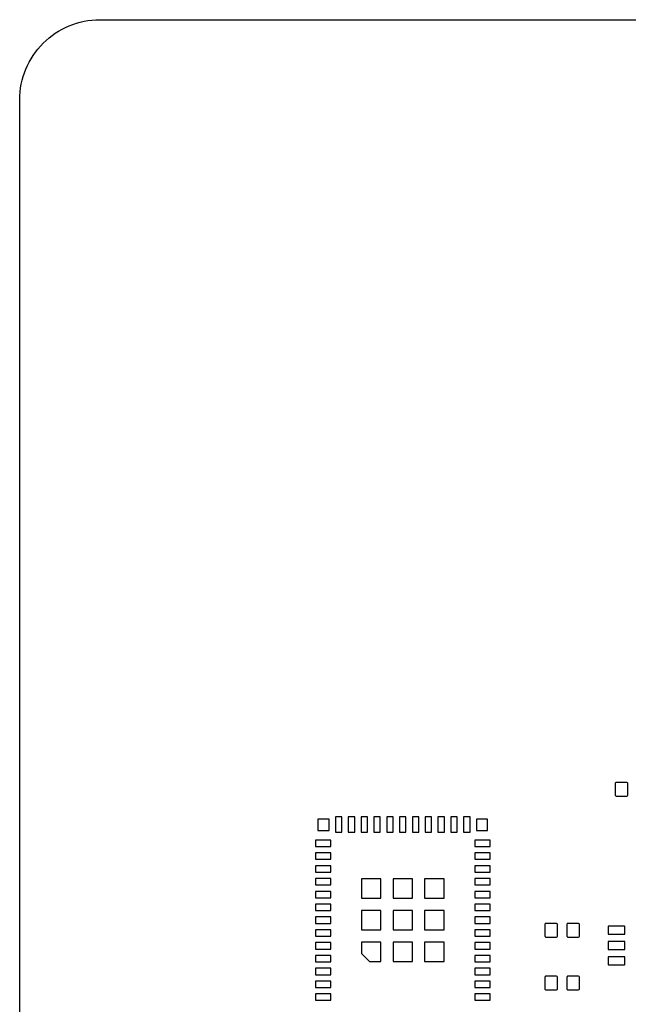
# Model space of a CAD drawing. Extents: x -64 to 64, y -62 to 62.
# Tile 2 of 4: x -50 to -12, y 0 to 62. Entities that reach past the tile are written whole.
import ezdxf

# ---------------------------------------------------------------- set-up
doc = ezdxf.new("R2010")
doc.units = 0
doc.header["$MEASUREMENT"] = 0
doc.layers.get('0').update_dxf_attribs({"linetype": 'CONTINUOUS'})

msp = doc.modelspace()

# ---------------------------------------------------------------- linework, layer by layer
for points in [[(-49.779956, 56.807041, -0.414214), (-44.779951, 61.807046), (-44.779951, 61.807046), (35.220046, 61.807046), (35.220046, 61.807046, -0.414214), (40.220044, 56.807041), (40.220044, 56.807041), (40.220044, -23.192954), (40.220044, -23.192954, -0.414214), (35.220046, -28.192954), (35.220046, -28.192954), (-44.779951, -28.192954), (-44.779951, -28.192954, -0.414214), (-49.779956, -23.192954), (-49.779956, -23.192954), (-49.779956, 56.807041)], [(-11.815, 14.147999, 0.413331), (-11.865, 14.197999), (-11.865, 14.197999), (-12.539, 14.197999), (-12.539, 14.197999, 0.416519), (-12.589, 14.147999), (-12.589, 14.147999), (-12.589, 13.399), (-12.589, 13.399, 0.415097), (-12.539, 13.349), (-12.539, 13.349), (-11.865, 13.349), (-11.865, 13.349, 0.411935), (-11.815, 13.399), (-11.815, 13.399), (-11.815, 14.147999)], [(-16.206, 5.348, 0.413331), (-16.256001, 5.398), (-16.256001, 5.398), (-16.930001, 5.398), (-16.930001, 5.398, 0.416505), (-16.98, 5.348), (-16.98, 5.348), (-16.98, 4.599), (-16.98, 4.599, 0.415088), (-16.930001, 4.549), (-16.930001, 4.549), (-16.256001, 4.549), (-16.256001, 4.549, 0.411941), (-16.206, 4.599), (-16.206, 4.599), (-16.206, 5.348)], [(-14.831, 5.348, 0.413331), (-14.881, 5.398), (-14.881, 5.398), (-15.555, 5.398), (-15.555, 5.398, 0.416505), (-15.605, 5.348), (-15.605, 5.348), (-15.605, 4.599), (-15.605, 4.599, 0.415088), (-15.555, 4.549), (-15.555, 4.549), (-14.881, 4.549), (-14.881, 4.549, 0.411941), (-14.831, 4.599), (-14.831, 4.599), (-14.831, 5.348)], [(-12.011, 5.223), (-13.011, 5.223), (-13.011, 5.223), (-13.011, 5.222), (-13.011, 5.222, 0.413084), (-13.036, 5.198), (-13.036, 5.198), (-13.036, 4.753), (-13.036, 4.753, 0.53225), (-13.007, 4.723), (-13.007, 4.723), (-12.011, 4.723), (-12.011, 4.723, 0.45037), (-11.986, 4.751), (-11.986, 4.751), (-11.986, 5.198), (-11.986, 5.198, 0.406753), (-12.011, 5.222), (-12.011, 5.222), (-12.011, 5.223)], [(-12.011, 4.273), (-13.011, 4.273), (-13.011, 4.273), (-13.011, 4.272), (-13.011, 4.272, 0.413084), (-13.036, 4.248), (-13.036, 4.248), (-13.036, 3.803), (-13.036, 3.803, 0.532246), (-13.007, 3.773), (-13.007, 3.773), (-12.011, 3.773), (-12.011, 3.773, 0.450367), (-11.986, 3.801), (-11.986, 3.801), (-11.986, 4.248), (-11.986, 4.248, 0.406754), (-12.011, 4.272), (-12.011, 4.272), (-12.011, 4.273)], [(-12.011, 3.323), (-13.011, 3.323), (-13.011, 3.323), (-13.011, 3.322), (-13.011, 3.322, 0.41308), (-13.036, 3.298), (-13.036, 3.298), (-13.036, 2.853), (-13.036, 2.853, 0.532255), (-13.007, 2.823), (-13.007, 2.823), (-12.011, 2.823), (-12.011, 2.823, 0.450374), (-11.986, 2.851), (-11.986, 2.851), (-11.986, 3.298), (-11.986, 3.298, 0.40675), (-12.011, 3.322), (-12.011, 3.322), (-12.011, 3.323)], [(-16.206, 2.051, 0.413337), (-16.256001, 2.101), (-16.256001, 2.101), (-16.930001, 2.101), (-16.930001, 2.101, 0.41651), (-16.98, 2.051), (-16.98, 2.051), (-16.98, 1.302), (-16.98, 1.302, 0.415084), (-16.930001, 1.252), (-16.930001, 1.252), (-16.256001, 1.252), (-16.256001, 1.252, 0.411936), (-16.206, 1.302), (-16.206, 1.302), (-16.206, 2.051)], [(-14.831, 2.051, 0.413337), (-14.881, 2.101), (-14.881, 2.101), (-15.555, 2.101), (-15.555, 2.101, 0.41651), (-15.605, 2.051), (-15.605, 2.051), (-15.605, 1.302), (-15.605, 1.302, 0.415084), (-15.555, 1.252), (-15.555, 1.252), (-14.881, 1.252), (-14.881, 1.252, 0.411936), (-14.831, 1.302), (-14.831, 1.302), (-14.831, 2.051)]]:
    msp.add_lwpolyline(points, format="xyb")
for points in [[(-30.461001, 11.9), (-31.160999, 11.9), (-31.160999, 11.9), (-31.160999, 11.2), (-31.160999, 11.2), (-30.461001, 11.2), (-30.461001, 11.2), (-30.461001, 11.9)], [(-29.661001, 12.05), (-30.060999, 12.05), (-30.060999, 12.05), (-30.060999, 11.1), (-30.060999, 11.1), (-29.661001, 11.1), (-29.661001, 11.1), (-29.661001, 12.05)], [(-28.860999, 12.05), (-29.261001, 12.05), (-29.261001, 12.05), (-29.261001, 11.1), (-29.261001, 11.1), (-28.860999, 11.1), (-28.860999, 11.1), (-28.860999, 12.05)], [(-28.061001, 12.05), (-28.461001, 12.05), (-28.461001, 12.05), (-28.461001, 11.1), (-28.461001, 11.1), (-28.061001, 11.1), (-28.061001, 11.1), (-28.061001, 12.05)], [(-27.261001, 12.05), (-27.660999, 12.05), (-27.660999, 12.05), (-27.660999, 11.1), (-27.660999, 11.1), (-27.261001, 11.1), (-27.261001, 11.1), (-27.261001, 12.05)], [(-26.460999, 12.05), (-26.861001, 12.05), (-26.861001, 12.05), (-26.861001, 11.1), (-26.861001, 11.1), (-26.460999, 11.1), (-26.460999, 11.1), (-26.460999, 12.05)], [(-25.660999, 12.05), (-26.061001, 12.05), (-26.061001, 12.05), (-26.061001, 11.1), (-26.061001, 11.1), (-25.660999, 11.1), (-25.660999, 11.1), (-25.660999, 12.05)], [(-24.861001, 12.05), (-25.261001, 12.05), (-25.261001, 12.05), (-25.261001, 11.1), (-25.261001, 11.1), (-24.861001, 11.1), (-24.861001, 11.1), (-24.861001, 12.05)], [(-24.061001, 12.05), (-24.460999, 12.05), (-24.460999, 12.05), (-24.460999, 11.1), (-24.460999, 11.1), (-24.061001, 11.1), (-24.061001, 11.1), (-24.061001, 12.05)], [(-23.260999, 12.05), (-23.661001, 12.05), (-23.661001, 12.05), (-23.661001, 11.1), (-23.661001, 11.1), (-23.260999, 11.1), (-23.260999, 11.1), (-23.260999, 12.05)], [(-22.461001, 12.05), (-22.861001, 12.05), (-22.861001, 12.05), (-22.861001, 11.1), (-22.861001, 11.1), (-22.461001, 11.1), (-22.461001, 11.1), (-22.461001, 12.05)], [(-21.661001, 12.05), (-22.060999, 12.05), (-22.060999, 12.05), (-22.060999, 11.1), (-22.060999, 11.1), (-21.661001, 11.1), (-21.661001, 11.1), (-21.661001, 12.05)], [(-20.561001, 11.9), (-21.260999, 11.9), (-21.260999, 11.9), (-21.260999, 11.2), (-21.260999, 11.2), (-20.561001, 11.2), (-20.561001, 11.2), (-20.561001, 11.9)], [(-30.361001, 10.6), (-31.311001, 10.6), (-31.311001, 10.6), (-31.311001, 10.200001), (-31.311001, 10.200001), (-30.361001, 10.200001), (-30.361001, 10.200001), (-30.361001, 10.6)], [(-20.411, 10.6), (-21.361001, 10.6), (-21.361001, 10.6), (-21.361001, 10.200001), (-21.361001, 10.200001), (-20.411, 10.200001), (-20.411, 10.200001), (-20.411, 10.6)], [(-30.361001, 9.8), (-31.311001, 9.8), (-31.311001, 9.8), (-31.311001, 9.4), (-31.311001, 9.4), (-30.361001, 9.4), (-30.361001, 9.4), (-30.361001, 9.8)], [(-20.411, 9.8), (-21.361001, 9.8), (-21.361001, 9.8), (-21.361001, 9.4), (-21.361001, 9.4), (-20.411, 9.4), (-20.411, 9.4), (-20.411, 9.8)], [(-30.361001, 8.999999), (-31.311001, 8.999999), (-31.311001, 8.999999), (-31.311001, 8.6), (-31.311001, 8.6), (-30.361001, 8.6), (-30.361001, 8.6), (-30.361001, 8.999999)], [(-20.411, 8.999999), (-21.361001, 8.999999), (-21.361001, 8.999999), (-21.361001, 8.6), (-21.361001, 8.6), (-20.411, 8.6), (-20.411, 8.6), (-20.411, 8.999999)], [(-30.361001, 8.2), (-31.311001, 8.2), (-31.311001, 8.2), (-31.311001, 7.8), (-31.311001, 7.8), (-30.361001, 7.8), (-30.361001, 7.8), (-30.361001, 8.2)], [(-27.228999, 8.182), (-28.443, 8.182), (-28.443, 8.182), (-28.443, 6.968), (-28.443, 6.968), (-27.228999, 6.968), (-27.228999, 6.968), (-27.228999, 8.182)], [(-25.253999, 8.182), (-26.468, 8.182), (-26.468, 8.182), (-26.468, 6.968), (-26.468, 6.968), (-25.253999, 6.968), (-25.253999, 6.968), (-25.253999, 8.182)], [(-23.278999, 8.182), (-24.493, 8.182), (-24.493, 8.182), (-24.493, 6.968), (-24.493, 6.968), (-23.278999, 6.968), (-23.278999, 6.968), (-23.278999, 8.182)], [(-20.411, 8.2), (-21.361001, 8.2), (-21.361001, 8.2), (-21.361001, 7.8), (-21.361001, 7.8), (-20.411, 7.8), (-20.411, 7.8), (-20.411, 8.2)], [(-30.361001, 7.4), (-31.311001, 7.4), (-31.311001, 7.4), (-31.311001, 7), (-31.311001, 7), (-30.361001, 7), (-30.361001, 7), (-30.361001, 7.4)], [(-20.411, 7.4), (-21.361001, 7.4), (-21.361001, 7.4), (-21.361001, 7), (-21.361001, 7), (-20.411, 7), (-20.411, 7), (-20.411, 7.4)], [(-30.361001, 6.6), (-31.311001, 6.6), (-31.311001, 6.6), (-31.311001, 6.2), (-31.311001, 6.2), (-30.361001, 6.2), (-30.361001, 6.2), (-30.361001, 6.6)], [(-27.228999, 6.207), (-28.443, 6.207), (-28.443, 6.207), (-28.443, 4.993), (-28.443, 4.993), (-27.228999, 4.993), (-27.228999, 4.993), (-27.228999, 6.207)], [(-25.253999, 6.207), (-26.468, 6.207), (-26.468, 6.207), (-26.468, 4.993), (-26.468, 4.993), (-25.253999, 4.993), (-25.253999, 4.993), (-25.253999, 6.207)], [(-23.278999, 6.207), (-24.493, 6.207), (-24.493, 6.207), (-24.493, 4.993), (-24.493, 4.993), (-23.278999, 4.993), (-23.278999, 4.993), (-23.278999, 6.207)], [(-20.411, 6.6), (-21.361001, 6.6), (-21.361001, 6.6), (-21.361001, 6.2), (-21.361001, 6.2), (-20.411, 6.2), (-20.411, 6.2), (-20.411, 6.6)], [(-30.361001, 5.8), (-31.311001, 5.8), (-31.311001, 5.8), (-31.311001, 5.4), (-31.311001, 5.4), (-30.361001, 5.4), (-30.361001, 5.4), (-30.361001, 5.8)], [(-20.411, 5.8), (-21.361001, 5.8), (-21.361001, 5.8), (-21.361001, 5.4), (-21.361001, 5.4), (-20.411, 5.4), (-20.411, 5.4), (-20.411, 5.8)], [(-30.361001, 5), (-31.311001, 5), (-31.311001, 5), (-31.311001, 4.6), (-31.311001, 4.6), (-30.361001, 4.6), (-30.361001, 4.6), (-30.361001, 5)], [(-20.411, 5), (-21.361001, 5), (-21.361001, 5), (-21.361001, 4.6), (-21.361001, 4.6), (-20.411, 4.6), (-20.411, 4.6), (-20.411, 5)], [(-30.361001, 4.2), (-31.311001, 4.2), (-31.311001, 4.2), (-31.311001, 3.8), (-31.311001, 3.8), (-30.361001, 3.8), (-30.361001, 3.8), (-30.361001, 4.2)], [(-27.228999, 4.232), (-28.443, 4.232), (-28.443, 4.232), (-28.443, 3.52), (-28.443, 3.52), (-27.940999, 3.018), (-27.940999, 3.018), (-27.228999, 3.018), (-27.228999, 3.018), (-27.228999, 4.232)], [(-25.253999, 4.232), (-26.468, 4.232), (-26.468, 4.232), (-26.468, 3.018), (-26.468, 3.018), (-25.253999, 3.018), (-25.253999, 3.018), (-25.253999, 4.232)], [(-23.278999, 4.232), (-24.493, 4.232), (-24.493, 4.232), (-24.493, 3.018), (-24.493, 3.018), (-23.278999, 3.018), (-23.278999, 3.018), (-23.278999, 4.232)], [(-20.411, 4.2), (-21.361001, 4.2), (-21.361001, 4.2), (-21.361001, 3.8), (-21.361001, 3.8), (-20.411, 3.8), (-20.411, 3.8), (-20.411, 4.2)], [(-30.361001, 3.4), (-31.311001, 3.4), (-31.311001, 3.4), (-31.311001, 3), (-31.311001, 3), (-30.361001, 3), (-30.361001, 3), (-30.361001, 3.4)], [(-20.411, 3.4), (-21.361001, 3.4), (-21.361001, 3.4), (-21.361001, 3), (-21.361001, 3), (-20.411, 3), (-20.411, 3), (-20.411, 3.4)], [(-30.361001, 2.6), (-31.311001, 2.6), (-31.311001, 2.6), (-31.311001, 2.2), (-31.311001, 2.2), (-30.361001, 2.2), (-30.361001, 2.2), (-30.361001, 2.6)], [(-20.411, 2.6), (-21.361001, 2.6), (-21.361001, 2.6), (-21.361001, 2.2), (-21.361001, 2.2), (-20.411, 2.2), (-20.411, 2.2), (-20.411, 2.6)], [(-30.361001, 1.8), (-31.311001, 1.8), (-31.311001, 1.8), (-31.311001, 1.4), (-31.311001, 1.4), (-30.361001, 1.4), (-30.361001, 1.4), (-30.361001, 1.8)], [(-20.411, 1.8), (-21.361001, 1.8), (-21.361001, 1.8), (-21.361001, 1.4), (-21.361001, 1.4), (-20.411, 1.4), (-20.411, 1.4), (-20.411, 1.8)], [(-30.361001, 1), (-31.311001, 1), (-31.311001, 1), (-31.311001, 0.6), (-31.311001, 0.6), (-30.361001, 0.6), (-30.361001, 0.6), (-30.361001, 1)], [(-20.411, 1), (-21.361001, 1), (-21.361001, 1), (-21.361001, 0.6), (-21.361001, 0.6), (-20.411, 0.6), (-20.411, 0.6), (-20.411, 1)]]:
    msp.add_lwpolyline(points)

doc.saveas('drawing.dxf')
